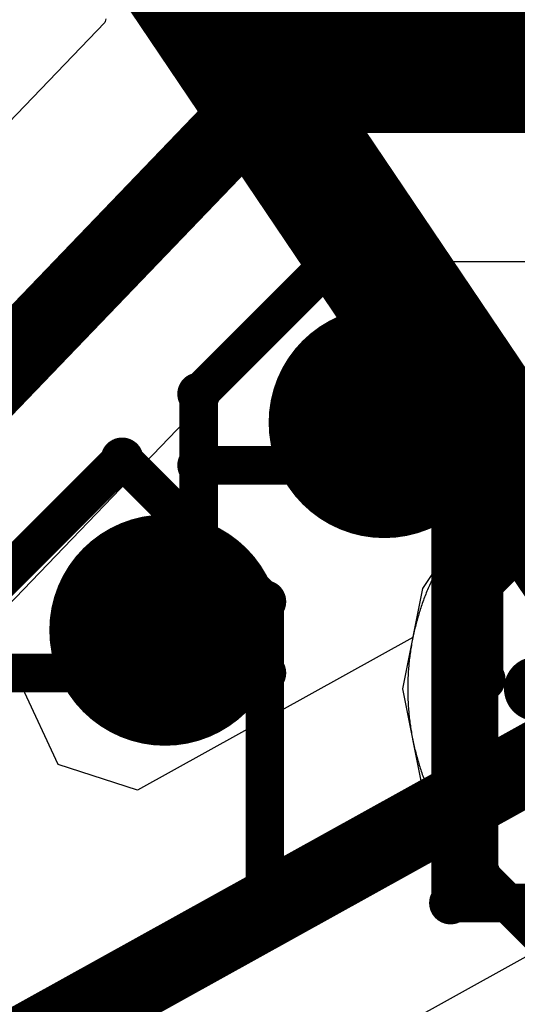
# Model space of a CAD drawing. Extents: x -1.5 to 9, y -3 to 5.
# Tile 79 of 256: x 0.7167 to 0.7554, y 1.2929 to 1.3695. Entities that reach past the tile are written whole.
import ezdxf

# ---------------------------------------------------------------- set-up
doc = ezdxf.new("R2010")
doc.units = 0
doc.layers.get('0').update_dxf_attribs({"linetype": 'CONTINUOUS'})
for name, color, linetype in [('qfn16-30-34-a_copper_signal_1', 1, 'CONTINUOUS'), ('qfn16-30-34-a_copper_signal_2', 1, 'CONTINUOUS'), ('qfn16-30-34-a_copper_signal_bot', 5, 'CONTINUOUS'), ('qfn16-30-34-a_copper_signal_top', 1, 'CONTINUOUS'), ('qfn16-30-34-a_drawing_1', 1, 'CONTINUOUS'), ('qfn16-30-34-a_drawing_4', 1, 'CONTINUOUS'), ('qfn16-30-34-a_drillmap_1', 1, 'CONTINUOUS'), ('qfn16-30-34-a_drillmap_4', 1, 'CONTINUOUS'), ('qfn16-30-34-a_mechanical_19', 1, 'CONTINUOUS'), ('qfn16-30-34-a_pth_drill', 1, 'CONTINUOUS'), ('qfn16-30-34-a_soldermask_bot', 1, 'CONTINUOUS')]:
    doc.layers.add(name, color=color, linetype=linetype)

# ---------------------------------------------------------------- blocks, each defined once
blk = doc.blocks.new('D20')
at = {"const_width": 0.005}
blk.add_lwpolyline([(-0.0025, 0, 1), (0.0025, 0, 1)], format="xyb", close=True, dxfattribs=at)
blk = doc.blocks.new('D22')
at = {"const_width": 0.003}
blk.add_lwpolyline([(-0.0015, 0, 1), (0.0015, 0, 1)], format="xyb", close=True, dxfattribs=at)
blk = doc.blocks.new('D28')
at = {"const_width": 0.009}
blk.add_lwpolyline([(-0.0045, 0, 1), (0.0045, 0, 1)], format="xyb", close=True, dxfattribs=at)
blk = doc.blocks.new('D36')
at = {"const_width": 0.11811}
blk.add_lwpolyline([(-0.059055, 0), (0.059055, 0)], dxfattribs=at)
blk = doc.blocks.new('D63')
at = {"const_width": 0.004}
blk.add_lwpolyline([(-0.002, 0, 1), (0.002, 0, 1)], format="xyb", close=True, dxfattribs=at)
blk = doc.blocks.new('D69')
at = {"const_width": 0.001667}
blk.add_lwpolyline([(-0.000833, 0, 1), (0.000833, 0, 1)], format="xyb", close=True, dxfattribs=at)
blk = doc.blocks.new('D44')
at = {"const_width": 0.0025}
blk.add_lwpolyline([(-0.00125, 0, 1), (0.00125, 0, 1)], format="xyb", close=True, dxfattribs=at)

msp = doc.modelspace()

# ---------------------------------------------------------------- linework, layer by layer
at = {"layer": 'qfn16-30-34-a_copper_signal_1', "color": 1}
msp.add_lwpolyline([(0.755444, 1.333828), (0.755342, 1.333756), (0.755239, 1.333683), (0.755137, 1.33361), (0.755036, 1.333535), (0.754935, 1.333461), (0.754834, 1.333385), (0.754734, 1.333309), (0.754635, 1.333232), (0.754536, 1.333155), (0.754437, 1.333077), (0.754339, 1.332998), (0.754242, 1.332919), (0.754145, 1.33284), (0.754048, 1.332759), (0.753952, 1.332678), (0.753856, 1.332597), (0.753761, 1.332514), (0.753667, 1.332431), (0.753573, 1.332348), (0.753479, 1.332264), (0.753386, 1.332179), (0.753294, 1.332094), (0.753202, 1.332009), (0.753111, 1.331922), (0.75302, 1.331835), (0.75293, 1.331748), (0.75284, 1.33166), (0.752751, 1.331571), (0.752662, 1.331482), (0.752574, 1.331393), (0.752487, 1.331302), (0.7524, 1.331211), (0.752314, 1.33112), (0.752228, 1.331028), (0.752143, 1.330936), (0.752058, 1.330843), (0.751974, 1.330749), (0.751891, 1.330656), (0.751808, 1.330561), (0.751726, 1.330466), (0.751644, 1.33037), (0.751563, 1.330274), (0.751483, 1.330178), (0.751403, 1.330081), (0.751324, 1.329983), (0.751245, 1.329885), (0.751167, 1.329786), (0.75109, 1.329687), (0.751013, 1.329588), (0.750937, 1.329488), (0.750862, 1.329387), (0.750787, 1.329286), (0.750713, 1.329185), (0.750639, 1.329083), (0.750566, 1.328981), (0.750494, 1.328878), (0.750422, 1.328775), (0.750351, 1.328671), (0.750281, 1.328567), (0.750211, 1.328462), (0.750143, 1.328357), (0.750074, 1.328252), (0.750006, 1.328146), (0.749939, 1.32804), (0.749873, 1.327933), (0.749808, 1.327826), (0.749742, 1.327718), (0.749678, 1.32761), (0.749615, 1.327502), (0.749552, 1.327393), (0.749489, 1.327284), (0.749428, 1.327174), (0.749367, 1.327064), (0.749307, 1.326954), (0.749247, 1.326843), (0.749188, 1.326732), (0.74913, 1.326621), (0.749073, 1.326509), (0.749016, 1.326397), (0.74896, 1.326284), (0.748905, 1.326172), (0.74885, 1.326058), (0.748797, 1.325945), (0.748743, 1.325831), (0.748691, 1.325717), (0.748639, 1.325602), (0.748588, 1.325487), (0.748538, 1.325372), (0.748488, 1.325257), (0.74844, 1.325141), (0.748391, 1.325025), (0.748344, 1.324908), (0.748298, 1.324792), (0.748252, 1.324675), (0.748206, 1.324557), (0.748162, 1.32444), (0.748118, 1.324322), (0.748075, 1.324204), (0.748033, 1.324086), (0.747992, 1.323967), (0.747951, 1.323848), (0.747911, 1.323729), (0.747872, 1.32361), (0.747833, 1.32349), (0.747796, 1.32337), (0.747759, 1.32325), (0.747723, 1.32313), (0.747687, 1.323009), (0.747653, 1.322888), (0.747619, 1.322767), (0.747585, 1.322646), (0.747553, 1.322525), (0.747521, 1.322403), (0.74749, 1.322281), (0.74746, 1.322159), (0.747431, 1.322037), (0.747403, 1.321915), (0.747375, 1.321792), (0.747348, 1.321669), (0.747321, 1.321546), (0.747296, 1.321423), (0.747271, 1.3213), (0.747247, 1.321177), (0.747224, 1.321053), (0.747202, 1.32093), (0.74718, 1.320806), (0.747159, 1.320682), (0.747139, 1.320558), (0.74712, 1.320434), (0.747101, 1.320309), (0.747084, 1.320185), (0.747067, 1.320061), (0.747051, 1.319936), (0.747035, 1.319811), (0.747021, 1.319686), (0.747007, 1.319561), (0.746994, 1.319436), (0.746982, 1.319311), (0.74697, 1.319186), (0.74696, 1.319061), (0.74695, 1.318936), (0.746941, 1.31881), (0.746933, 1.318685), (0.746925, 1.31856), (0.746918, 1.318434), (0.746912, 1.318309), (0.746907, 1.318183), (0.746903, 1.318057), (0.746899, 1.317932), (0.746897, 1.317806), (0.746895, 1.31768), (0.746893, 1.317555), (0.746893, 1.317429), (0.746893, 1.317303), (0.746895, 1.317178), (0.746897, 1.317052), (0.746899, 1.316927), (0.746903, 1.316801), (0.746907, 1.316675), (0.746912, 1.31655), (0.746918, 1.316424), (0.746925, 1.316299), (0.746933, 1.316173), (0.746941, 1.316048), (0.74695, 1.315923), (0.74696, 1.315797), (0.74697, 1.315672), (0.746982, 1.315547), (0.746994, 1.315422), (0.747007, 1.315297), (0.747021, 1.315172), (0.747035, 1.315047), (0.747051, 1.314922), (0.747067, 1.314798), (0.747084, 1.314673), (0.747101, 1.314549), (0.74712, 1.314425), (0.747139, 1.314301), (0.747159, 1.314176), (0.74718, 1.314053), (0.747202, 1.313929), (0.747224, 1.313805), (0.747247, 1.313682), (0.747271, 1.313558), (0.747296, 1.313435), (0.747321, 1.313312), (0.747348, 1.313189), (0.747375, 1.313066), (0.747403, 1.312944), (0.747431, 1.312821), (0.74746, 1.312699), (0.74749, 1.312577), (0.747521, 1.312455), (0.747553, 1.312334), (0.747585, 1.312212), (0.747619, 1.312091), (0.747653, 1.31197), (0.747687, 1.311849), (0.747723, 1.311729), (0.747759, 1.311608), (0.747796, 1.311488), (0.747833, 1.311369), (0.747872, 1.311249), (0.747911, 1.311129), (0.747951, 1.31101), (0.747992, 1.310891), (0.748033, 1.310773), (0.748075, 1.310654), (0.748118, 1.310536), (0.748162, 1.310418), (0.748206, 1.310301), (0.748252, 1.310184), (0.748298, 1.310067), (0.748344, 1.30995), (0.748391, 1.309834), (0.74844, 1.309717), (0.748488, 1.309602), (0.748538, 1.309486), (0.748588, 1.309371), (0.748639, 1.309256), (0.748691, 1.309142), (0.748743, 1.309027), (0.748797, 1.308914), (0.74885, 1.3088), (0.748905, 1.308687), (0.74896, 1.308574), (0.749016, 1.308461), (0.749073, 1.308349), (0.74913, 1.308238), (0.749188, 1.308126), (0.749247, 1.308015), (0.749307, 1.307904), (0.749367, 1.307794), (0.749428, 1.307684), (0.749489, 1.307575), (0.749552, 1.307465), (0.749615, 1.307357), (0.749678, 1.307248), (0.749742, 1.30714), (0.749808, 1.307033), (0.749873, 1.306926), (0.749939, 1.306819), (0.750006, 1.306713), (0.750074, 1.306607), (0.750143, 1.306501), (0.750211, 1.306396), (0.750281, 1.306292), (0.750351, 1.306188), (0.750422, 1.306084), (0.750494, 1.30598), (0.750566, 1.305878), (0.750639, 1.305775), (0.750713, 1.305673), (0.750787, 1.305572), (0.750862, 1.305471), (0.750937, 1.30537), (0.751013, 1.305271), (0.75109, 1.305171), (0.751167, 1.305072), (0.751245, 1.304973), (0.751324, 1.304875), (0.751403, 1.304778), (0.751483, 1.304681), (0.751563, 1.304584), (0.751644, 1.304488), (0.751726, 1.304392), (0.751808, 1.304297), (0.751891, 1.304203), (0.751974, 1.304109), (0.752058, 1.304015), (0.752143, 1.303922), (0.752228, 1.30383), (0.752314, 1.303738), (0.7524, 1.303647), (0.752487, 1.303556), (0.752574, 1.303466), (0.752662, 1.303376), (0.752751, 1.303287), (0.75284, 1.303198), (0.75293, 1.30311), (0.75302, 1.303023), (0.753111, 1.302936), (0.753202, 1.30285), (0.753294, 1.302764), (0.753386, 1.302679), (0.753479, 1.302594), (0.753573, 1.30251), (0.753667, 1.302427), (0.753761, 1.302344), (0.753856, 1.302262), (0.753952, 1.30218), (0.754048, 1.302099), (0.754145, 1.302019), (0.754242, 1.301939), (0.754339, 1.30186), (0.754437, 1.301781), (0.754536, 1.301703), (0.754635, 1.301626), (0.754734, 1.301549), (0.754834, 1.301473), (0.754935, 1.301398), (0.755036, 1.301323), (0.755137, 1.301249), (0.755239, 1.301175), (0.755342, 1.301102), (0.755444, 1.30103)], dxfattribs=at)
at = {"layer": 'qfn16-30-34-a_copper_signal_2', "color": 1}
msp.add_lwpolyline([(0.755444, 1.333828), (0.755342, 1.333756), (0.755239, 1.333683), (0.755137, 1.33361), (0.755036, 1.333535), (0.754935, 1.333461), (0.754834, 1.333385), (0.754734, 1.333309), (0.754635, 1.333232), (0.754536, 1.333155), (0.754437, 1.333077), (0.754339, 1.332998), (0.754242, 1.332919), (0.754145, 1.33284), (0.754048, 1.332759), (0.753952, 1.332678), (0.753856, 1.332597), (0.753761, 1.332514), (0.753667, 1.332431), (0.753573, 1.332348), (0.753479, 1.332264), (0.753386, 1.332179), (0.753294, 1.332094), (0.753202, 1.332009), (0.753111, 1.331922), (0.75302, 1.331835), (0.75293, 1.331748), (0.75284, 1.33166), (0.752751, 1.331571), (0.752662, 1.331482), (0.752574, 1.331393), (0.752487, 1.331302), (0.7524, 1.331211), (0.752314, 1.33112), (0.752228, 1.331028), (0.752143, 1.330936), (0.752058, 1.330843), (0.751974, 1.330749), (0.751891, 1.330656), (0.751808, 1.330561), (0.751726, 1.330466), (0.751644, 1.33037), (0.751563, 1.330274), (0.751483, 1.330178), (0.751403, 1.330081), (0.751324, 1.329983), (0.751245, 1.329885), (0.751167, 1.329786), (0.75109, 1.329687), (0.751013, 1.329588), (0.750937, 1.329488), (0.750862, 1.329387), (0.750787, 1.329286), (0.750713, 1.329185), (0.750639, 1.329083), (0.750566, 1.328981), (0.750494, 1.328878), (0.750422, 1.328775), (0.750351, 1.328671), (0.750281, 1.328567), (0.750211, 1.328462), (0.750143, 1.328357), (0.750074, 1.328252), (0.750006, 1.328146), (0.749939, 1.32804), (0.749873, 1.327933), (0.749808, 1.327826), (0.749742, 1.327718), (0.749678, 1.32761), (0.749615, 1.327502), (0.749552, 1.327393), (0.749489, 1.327284), (0.749428, 1.327174), (0.749367, 1.327064), (0.749307, 1.326954), (0.749247, 1.326843), (0.749188, 1.326732), (0.74913, 1.326621), (0.749073, 1.326509), (0.749016, 1.326397), (0.74896, 1.326284), (0.748905, 1.326172), (0.74885, 1.326058), (0.748797, 1.325945), (0.748743, 1.325831), (0.748691, 1.325717), (0.748639, 1.325602), (0.748588, 1.325487), (0.748538, 1.325372), (0.748488, 1.325257), (0.74844, 1.325141), (0.748391, 1.325025), (0.748344, 1.324908), (0.748298, 1.324792), (0.748252, 1.324675), (0.748206, 1.324557), (0.748162, 1.32444), (0.748118, 1.324322), (0.748075, 1.324204), (0.748033, 1.324086), (0.747992, 1.323967), (0.747951, 1.323848), (0.747911, 1.323729), (0.747872, 1.32361), (0.747833, 1.32349), (0.747796, 1.32337), (0.747759, 1.32325), (0.747723, 1.32313), (0.747687, 1.323009), (0.747653, 1.322888), (0.747619, 1.322767), (0.747585, 1.322646), (0.747553, 1.322525), (0.747521, 1.322403), (0.74749, 1.322281), (0.74746, 1.322159), (0.747431, 1.322037), (0.747403, 1.321915), (0.747375, 1.321792), (0.747348, 1.321669), (0.747321, 1.321546), (0.747296, 1.321423), (0.747271, 1.3213), (0.747247, 1.321177), (0.747224, 1.321053), (0.747202, 1.32093), (0.74718, 1.320806), (0.747159, 1.320682), (0.747139, 1.320558), (0.74712, 1.320434), (0.747101, 1.320309), (0.747084, 1.320185), (0.747067, 1.320061), (0.747051, 1.319936), (0.747035, 1.319811), (0.747021, 1.319686), (0.747007, 1.319561), (0.746994, 1.319436), (0.746982, 1.319311), (0.74697, 1.319186), (0.74696, 1.319061), (0.74695, 1.318936), (0.746941, 1.31881), (0.746933, 1.318685), (0.746925, 1.31856), (0.746918, 1.318434), (0.746912, 1.318309), (0.746907, 1.318183), (0.746903, 1.318057), (0.746899, 1.317932), (0.746897, 1.317806), (0.746895, 1.31768), (0.746893, 1.317555), (0.746893, 1.317429), (0.746893, 1.317303), (0.746895, 1.317178), (0.746897, 1.317052), (0.746899, 1.316927), (0.746903, 1.316801), (0.746907, 1.316675), (0.746912, 1.31655), (0.746918, 1.316424), (0.746925, 1.316299), (0.746933, 1.316173), (0.746941, 1.316048), (0.74695, 1.315923), (0.74696, 1.315797), (0.74697, 1.315672), (0.746982, 1.315547), (0.746994, 1.315422), (0.747007, 1.315297), (0.747021, 1.315172), (0.747035, 1.315047), (0.747051, 1.314922), (0.747067, 1.314798), (0.747084, 1.314673), (0.747101, 1.314549), (0.74712, 1.314425), (0.747139, 1.314301), (0.747159, 1.314176), (0.74718, 1.314053), (0.747202, 1.313929), (0.747224, 1.313805), (0.747247, 1.313682), (0.747271, 1.313558), (0.747296, 1.313435), (0.747321, 1.313312), (0.747348, 1.313189), (0.747375, 1.313066), (0.747403, 1.312944), (0.747431, 1.312821), (0.74746, 1.312699), (0.74749, 1.312577), (0.747521, 1.312455), (0.747553, 1.312334), (0.747585, 1.312212), (0.747619, 1.312091), (0.747653, 1.31197), (0.747687, 1.311849), (0.747723, 1.311729), (0.747759, 1.311608), (0.747796, 1.311488), (0.747833, 1.311369), (0.747872, 1.311249), (0.747911, 1.311129), (0.747951, 1.31101), (0.747992, 1.310891), (0.748033, 1.310773), (0.748075, 1.310654), (0.748118, 1.310536), (0.748162, 1.310418), (0.748206, 1.310301), (0.748252, 1.310184), (0.748298, 1.310067), (0.748344, 1.30995), (0.748391, 1.309834), (0.74844, 1.309717), (0.748488, 1.309602), (0.748538, 1.309486), (0.748588, 1.309371), (0.748639, 1.309256), (0.748691, 1.309142), (0.748743, 1.309027), (0.748797, 1.308914), (0.74885, 1.3088), (0.748905, 1.308687), (0.74896, 1.308574), (0.749016, 1.308461), (0.749073, 1.308349), (0.74913, 1.308238), (0.749188, 1.308126), (0.749247, 1.308015), (0.749307, 1.307904), (0.749367, 1.307794), (0.749428, 1.307684), (0.749489, 1.307575), (0.749552, 1.307465), (0.749615, 1.307357), (0.749678, 1.307248), (0.749742, 1.30714), (0.749808, 1.307033), (0.749873, 1.306926), (0.749939, 1.306819), (0.750006, 1.306713), (0.750074, 1.306607), (0.750143, 1.306501), (0.750211, 1.306396), (0.750281, 1.306292), (0.750351, 1.306188), (0.750422, 1.306084), (0.750494, 1.30598), (0.750566, 1.305878), (0.750639, 1.305775), (0.750713, 1.305673), (0.750787, 1.305572), (0.750862, 1.305471), (0.750937, 1.30537), (0.751013, 1.305271), (0.75109, 1.305171), (0.751167, 1.305072), (0.751245, 1.304973), (0.751324, 1.304875), (0.751403, 1.304778), (0.751483, 1.304681), (0.751563, 1.304584), (0.751644, 1.304488), (0.751726, 1.304392), (0.751808, 1.304297), (0.751891, 1.304203), (0.751974, 1.304109), (0.752058, 1.304015), (0.752143, 1.303922), (0.752228, 1.30383), (0.752314, 1.303738), (0.7524, 1.303647), (0.752487, 1.303556), (0.752574, 1.303466), (0.752662, 1.303376), (0.752751, 1.303287), (0.75284, 1.303198), (0.75293, 1.30311), (0.75302, 1.303023), (0.753111, 1.302936), (0.753202, 1.30285), (0.753294, 1.302764), (0.753386, 1.302679), (0.753479, 1.302594), (0.753573, 1.30251), (0.753667, 1.302427), (0.753761, 1.302344), (0.753856, 1.302262), (0.753952, 1.30218), (0.754048, 1.302099), (0.754145, 1.302019), (0.754242, 1.301939), (0.754339, 1.30186), (0.754437, 1.301781), (0.754536, 1.301703), (0.754635, 1.301626), (0.754734, 1.301549), (0.754834, 1.301473), (0.754935, 1.301398), (0.755036, 1.301323), (0.755137, 1.301249), (0.755239, 1.301175), (0.755342, 1.301102), (0.755444, 1.30103)], dxfattribs=at)
at = {"layer": 'qfn16-30-34-a_copper_signal_bot', "color": 5}
msp.add_lwpolyline([(0.766893, 1.337821), (0.75909, 1.336269), (0.752474, 1.331848), (0.748053, 1.325233), (0.746501, 1.317429), (0.748053, 1.309626), (0.752474, 1.30301), (0.75909, 1.29859), (0.766893, 1.297037), (0.774697, 1.29859), (0.781312, 1.30301), (0.785733, 1.309626), (0.787285, 1.317429), (0.785733, 1.325233), (0.781312, 1.331848), (0.774697, 1.336269), (0.766893, 1.337821)], dxfattribs=at)
at = {"layer": 'qfn16-30-34-a_copper_signal_top', "color": 1}
for points, const_width in [([(0.737888, 1.365702), (0.815166, 1.365702)], 0.01), ([(0.655118, 1.279528), (0.737888, 1.365702)], 0.006), ([(0.674844, 1.266371), (0.766893, 1.317429)], 0.006)]:
    msp.add_lwpolyline(points, dxfattribs=dict(at, const_width=const_width))
for points in [[(0.723399, 1.369584), (0.723371, 1.369479), (0.723344, 1.369373), (0.723328, 1.36931), (0.66979, 1.31357)], [(0.755444, 1.333828), (0.755342, 1.333756), (0.755239, 1.333683), (0.755137, 1.33361), (0.755036, 1.333535), (0.754935, 1.333461), (0.754834, 1.333385), (0.754734, 1.333309), (0.754635, 1.333232), (0.754536, 1.333155), (0.754437, 1.333077), (0.754339, 1.332998), (0.754242, 1.332919), (0.754145, 1.33284), (0.754048, 1.332759), (0.753952, 1.332678), (0.753856, 1.332597), (0.753761, 1.332514), (0.753667, 1.332431), (0.753573, 1.332348), (0.753479, 1.332264), (0.753386, 1.332179), (0.753294, 1.332094), (0.753202, 1.332009), (0.753111, 1.331922), (0.75302, 1.331835), (0.75293, 1.331748), (0.75284, 1.33166), (0.752751, 1.331571), (0.752662, 1.331482), (0.752574, 1.331393), (0.752487, 1.331302), (0.7524, 1.331211), (0.752314, 1.33112), (0.752228, 1.331028), (0.752143, 1.330936), (0.752058, 1.330843), (0.751974, 1.330749), (0.751891, 1.330656), (0.751808, 1.330561), (0.751726, 1.330466), (0.751644, 1.33037), (0.751563, 1.330274), (0.751483, 1.330178), (0.751403, 1.330081), (0.751324, 1.329983), (0.751245, 1.329885), (0.751167, 1.329786), (0.75109, 1.329687), (0.751013, 1.329588), (0.750937, 1.329488), (0.750862, 1.329387), (0.750787, 1.329286), (0.750713, 1.329185), (0.750639, 1.329083), (0.750566, 1.328981), (0.750494, 1.328878), (0.750422, 1.328775), (0.750351, 1.328671), (0.750281, 1.328567), (0.750211, 1.328462), (0.750143, 1.328357), (0.750074, 1.328252), (0.750006, 1.328146), (0.749939, 1.32804), (0.749873, 1.327933), (0.749808, 1.327826), (0.749742, 1.327718), (0.749678, 1.32761), (0.749615, 1.327502), (0.749552, 1.327393), (0.749489, 1.327284), (0.749428, 1.327174), (0.749367, 1.327064), (0.749307, 1.326954), (0.749247, 1.326843), (0.749188, 1.326732), (0.74913, 1.326621), (0.749073, 1.326509), (0.749016, 1.326397), (0.74896, 1.326284), (0.748905, 1.326172), (0.74885, 1.326058), (0.748797, 1.325945), (0.748743, 1.325831), (0.748691, 1.325717), (0.748639, 1.325602), (0.748588, 1.325487), (0.748538, 1.325372), (0.748488, 1.325257), (0.74844, 1.325141), (0.748391, 1.325025), (0.748344, 1.324908), (0.748298, 1.324792), (0.748252, 1.324675), (0.748206, 1.324557), (0.748162, 1.32444), (0.748118, 1.324322), (0.748075, 1.324204), (0.748033, 1.324086), (0.747992, 1.323967), (0.747951, 1.323848), (0.747911, 1.323729), (0.747872, 1.32361), (0.747833, 1.32349), (0.747796, 1.32337), (0.747759, 1.32325), (0.747723, 1.32313), (0.747687, 1.323009), (0.747653, 1.322888), (0.747619, 1.322767), (0.747585, 1.322646), (0.747553, 1.322525), (0.747521, 1.322403), (0.74749, 1.322281), (0.74746, 1.322159), (0.747431, 1.322037), (0.747403, 1.321915), (0.747375, 1.321792), (0.747348, 1.321669), (0.747321, 1.321546), (0.747296, 1.321425), (0.725871, 1.309541), (0.719688, 1.311549), (0.716913, 1.3175), (0.713837, 1.321894), (0.741506, 1.350702), (0.815166, 1.350702)], [(0.696578, 1.263561), (0.759908, 1.298689)]]:
    msp.add_lwpolyline(points, dxfattribs=at)
at = {"layer": 'qfn16-30-34-a_drawing_1', "color": 1, "const_width": 0.003}
for points in [[(0.730628, 1.340385), (0.741736, 1.351493)], [(0.741736, 1.351493), (0.752843, 1.340385)], [(0.730628, 1.31817), (0.730628, 1.340385)], [(0.752843, 1.340385), (0.752843, 1.31817)], [(0.713559, 1.324221), (0.724667, 1.335328)], [(0.724667, 1.335328), (0.735774, 1.324221)], [(0.752843, 1.334832), (0.730628, 1.334832)], [(0.752843, 1.31817), (0.752843, 1.334832)], [(0.758006, 1.330757), (0.752452, 1.325204)], [(0.752452, 1.325204), (0.752452, 1.302988)], [(0.735774, 1.324221), (0.735774, 1.302006)], [(0.735774, 1.318667), (0.713559, 1.318667)], [(0.735774, 1.302006), (0.735774, 1.318667)], [(0.752452, 1.302988), (0.758006, 1.297435)]]:
    msp.add_lwpolyline(points, dxfattribs=at)
at = {"layer": 'qfn16-30-34-a_drawing_4', "color": 1, "const_width": 0.003}
for points in [[(0.750226, 1.334096), (0.78356, 1.334096)], [(0.750226, 1.300763), (0.750226, 1.334096)], [(0.750226, 1.300763), (0.78356, 1.300763)]]:
    msp.add_lwpolyline(points, dxfattribs=at)
at = {"layer": 'qfn16-30-34-a_drillmap_1', "color": 1, "const_width": 0.005}
for points in [[(0.745069, 1.334165), (0.745069, 1.342165)], [(0.741069, 1.338165), (0.749069, 1.338165)], [(0.728, 1.318), (0.728, 1.326)], [(0.724, 1.322), (0.732, 1.322)]]:
    msp.add_lwpolyline(points, dxfattribs=at)
at = {"layer": 'qfn16-30-34-a_drillmap_4', "color": 1, "const_width": 0.005}
msp.add_lwpolyline([(0.756888, 1.317429), (0.776898, 1.317429)], dxfattribs=at)
at = {"layer": 'qfn16-30-34-a_mechanical_19', "color": 1, "const_width": 0.01}
msp.add_lwpolyline([(-0.299481, 2.898881), (0.766893, 1.317429)], dxfattribs=at)

# ---------------------------------------------------------------- block references
at = {"layer": 'qfn16-30-34-a_copper_signal_1'}
for p in [(0.745069, 1.338165), (0.728, 1.322)]:
    msp.add_blockref('D28', p, dxfattribs=at)
at = {"layer": 'qfn16-30-34-a_copper_signal_2'}
for p in [(0.745069, 1.338165), (0.728, 1.322)]:
    msp.add_blockref('D28', p, dxfattribs=at)
at = {"layer": 'qfn16-30-34-a_copper_signal_bot'}
for p in [(0.745069, 1.338165), (0.728, 1.322)]:
    msp.add_blockref('D28', p, dxfattribs=at)
at = {"layer": 'qfn16-30-34-a_copper_signal_top'}
for name, p in [('D20', (0.737888, 1.365702)), ('D22', (0.737888, 1.365702)), ('D28', (0.745069, 1.338165)), ('D28', (0.728, 1.322))]:
    msp.add_blockref(name, p, dxfattribs=at)
at = {"layer": 'qfn16-30-34-a_drawing_1'}
for p in [(0.741736, 1.351493), (0.730628, 1.340385), (0.752843, 1.340385), (0.724667, 1.335328), (0.730628, 1.334832), (0.752843, 1.334832), (0.752452, 1.325204), (0.735774, 1.324221), (0.735774, 1.318667), (0.730628, 1.31817), (0.752843, 1.31817), (0.752452, 1.302988), (0.735774, 1.302006)]:
    msp.add_blockref('D69', p, dxfattribs=at)
at = {"layer": 'qfn16-30-34-a_drawing_4'}
for p in [(0.750226, 1.334096), (0.750226, 1.334096), (0.750226, 1.300763), (0.750226, 1.300763)]:
    msp.add_blockref('D69', p, dxfattribs=at)
at = {"layer": 'qfn16-30-34-a_drillmap_1'}
for p in [(0.745069, 1.342165), (0.741069, 1.338165), (0.749069, 1.338165), (0.745069, 1.334165), (0.728, 1.326), (0.724, 1.322), (0.732, 1.322), (0.728, 1.318)]:
    msp.add_blockref('D44', p, dxfattribs=at)
at = {"layer": 'qfn16-30-34-a_drillmap_4'}
msp.add_blockref('D44', (0.756888, 1.317429), dxfattribs=at)
at = {"layer": 'qfn16-30-34-a_pth_drill'}
for p in [(0.745069, 1.338165), (0.728, 1.322)]:
    msp.add_blockref('D63', p, dxfattribs=at)
at = {"layer": 'qfn16-30-34-a_soldermask_bot'}
msp.add_blockref('D36', (0.6, 1.25), dxfattribs=at)

doc.saveas('drawing.dxf')
